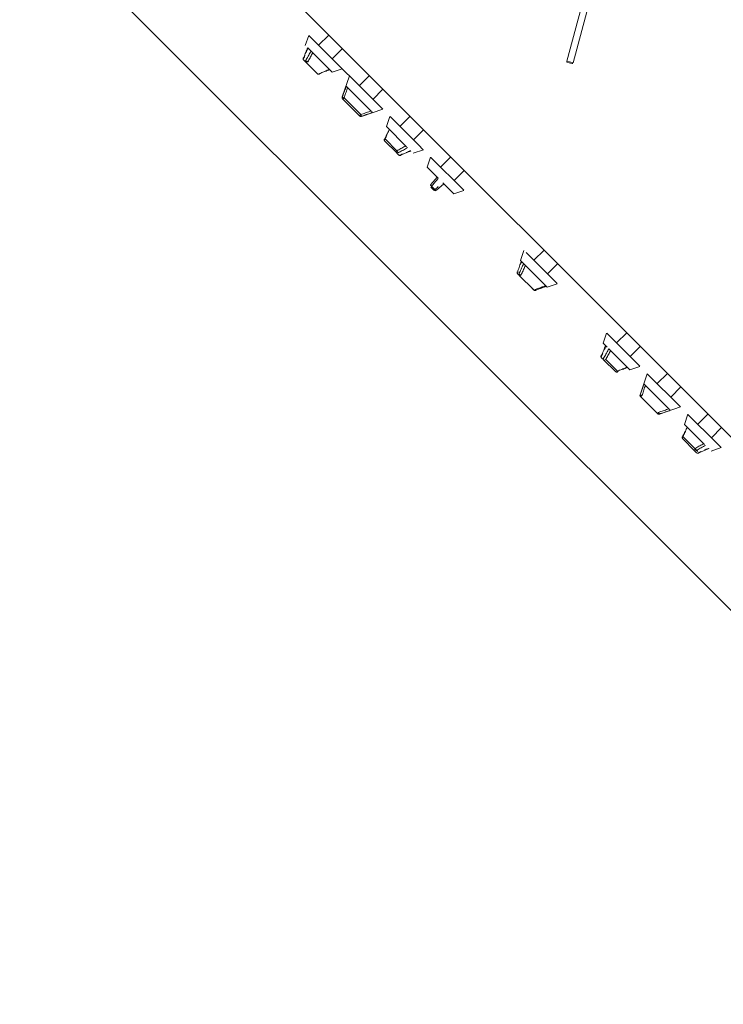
# Model space of a CAD drawing. Extents: x -1871171.1 to -1871111.3, y 2848215.5 to 2848272.6.
# Tile 27 of 121: x -1871153.784 to -1871153.049, y 2848230.229 to 2848231.258. Entities that reach past the tile are written whole.
import ezdxf

# ---------------------------------------------------------------- set-up
doc = ezdxf.new("R2010")
doc.units = 0
doc.header["$MEASUREMENT"] = 0
doc.layers.add('6075-BSE-ARQ-TERR$0$K-BSE-ARQ-MOB', color=8, linetype='CONTINUOUS', lineweight=5)
doc.layers.add('K-NV2-ARQ-TXT-GER', color=1, linetype='CONTINUOUS')

# ---------------------------------------------------------------- blocks, each defined once
blk = doc.blocks.new('6075-BSE-ARQ-TERR')
at = {"layer": '6075-BSE-ARQ-TERR$0$K-BSE-ARQ-MOB'}
for p, q in [((12.3249, -40.1213), (13.5183, -41.3147)), ((12.2217, -40.1993), (13.456, -41.4336)), ((12.7931, -40.3682), (12.8197, -40.2687)), ((12.7998, -40.37), (12.8265, -40.2705)), ((12.52, -40.3517), (12.5236, -40.3412)), ((12.5237, -40.3412), (12.5287, -40.3463)), ((12.5287, -40.3463), (12.6008, -40.4184)), ((12.5339, -40.3515), (12.5445, -40.3409)), ((12.5479, -40.3796), (12.5225, -40.3542)), ((12.5587, -40.355), (12.5481, -40.3656)), ((12.5327, -40.3814), (12.5203, -40.369)), ((12.7938, -40.3694), (12.7986, -40.3707)), ((12.7989, -40.3697), (12.794, -40.3684)), ((12.5357, -40.3811), (12.5345, -40.3816)), ((12.5584, -40.376), (12.5479, -40.3796)), ((12.5585, -40.4056), (12.566, -40.3836)), ((12.5764, -40.3939), (12.587, -40.3833)), ((12.5624, -40.3941), (12.5892, -40.4209)), ((12.6011, -40.3975), (12.5905, -40.4081)), ((12.5604, -40.4065), (12.5591, -40.4078)), ((12.5766, -40.4253), (12.5591, -40.4078)), ((12.5604, -40.4065), (12.5779, -40.424)), ((12.6008, -40.4184), (12.5788, -40.4259)), ((12.5766, -40.4253), (12.5779, -40.424)), ((12.6049, -40.4366), (12.6084, -40.426)), ((12.6085, -40.4261), (12.6382, -40.4557)), ((12.6188, -40.4363), (12.6294, -40.4257)), ((12.6258, -40.4575), (12.6049, -40.4366)), ((12.6435, -40.4399), (12.6329, -40.4505)), ((12.6154, -40.4641), (12.6031, -40.4517)), ((12.6034, -40.4494), (12.6157, -40.4618)), ((12.6433, -40.4608), (12.6327, -40.4644)), ((12.6382, -40.4557), (12.6432, -40.4608)), ((12.6473, -40.479), (12.6509, -40.4684)), ((12.6511, -40.4687), (12.6854, -40.503)), ((12.6612, -40.4788), (12.6718, -40.4682)), ((12.6588, -40.4905), (12.6473, -40.479)), ((12.686, -40.4823), (12.6754, -40.4929)), ((12.6552, -40.5023), (12.6518, -40.4989)), ((12.6636, -40.4953), (12.6751, -40.5068)), ((12.6857, -40.5033), (12.6751, -40.5068)), ((12.7448, -40.5765), (12.7483, -40.5659)), ((12.7587, -40.5762), (12.7693, -40.5656)), ((12.7725, -40.6042), (12.7448, -40.5765)), ((12.7507, -40.5682), (12.7829, -40.6005)), ((12.7459, -40.5792), (12.7463, -40.578)), ((12.7834, -40.5798), (12.7728, -40.5904)), ((12.7585, -40.6072), (12.7434, -40.5921)), ((12.7585, -40.6072), (12.7434, -40.5921)), ((12.7832, -40.6007), (12.7726, -40.6043)), ((12.8311, -40.6628), (12.8347, -40.6523)), ((12.8348, -40.6523), (12.8398, -40.6574)), ((12.8398, -40.6574), (12.8695, -40.687)), ((12.8451, -40.6626), (12.8557, -40.652)), ((12.8352, -40.6669), (12.8311, -40.6628)), ((12.8369, -40.6686), (12.859, -40.6907)), ((12.8698, -40.6662), (12.8592, -40.6768)), ((12.8438, -40.6925), (12.8314, -40.6801)), ((12.8337, -40.6798), (12.8461, -40.6922)), ((12.8695, -40.6871), (12.859, -40.6907)), ((12.8468, -40.6922), (12.8456, -40.6927)), ((12.8696, -40.7167), (12.8771, -40.6947)), ((12.8771, -40.6947), (12.912, -40.7295)), ((12.8875, -40.705), (12.8981, -40.6944)), ((12.8736, -40.7053), (12.9004, -40.7321)), ((12.9122, -40.7086), (12.9016, -40.7192)), ((12.8715, -40.7176), (12.8703, -40.7189)), ((12.8877, -40.7364), (12.8703, -40.7189)), ((12.912, -40.7295), (12.8899, -40.737)), ((12.8877, -40.7364), (12.889, -40.7351)), ((12.916, -40.7477), (12.9196, -40.7371)), ((12.9196, -40.7372), (12.9493, -40.7669)), ((12.9299, -40.7475), (12.9405, -40.7369)), ((12.9369, -40.7686), (12.916, -40.7477)), ((12.9547, -40.751), (12.9441, -40.7616)), ((12.9298, -40.7759), (12.9145, -40.7606)), ((12.9265, -40.7752), (12.9142, -40.7629)), ((12.9544, -40.772), (12.9438, -40.7755)), ((12.9493, -40.7669), (12.9543, -40.7719))]:
    blk.add_line(p, q, dxfattribs=at)
at = {"layer": '6075-BSE-ARQ-TERR$0$K-BSE-ARQ-MOB', "flags": 128}
for points in [[(12.5225, -40.3542), (12.522, -40.3554), (12.5215, -40.3566), (12.521, -40.3578), (12.5205, -40.359), (12.52, -40.3602), (12.5195, -40.3614), (12.519, -40.3627), (12.5185, -40.3639), (12.518, -40.3651)], [(12.5204, -40.3675), (12.521, -40.3664), (12.5216, -40.3653), (12.5222, -40.3642), (12.5228, -40.3631), (12.5235, -40.362), (12.5241, -40.3609), (12.5247, -40.3598), (12.5253, -40.3587), (12.5259, -40.3576)], [(12.5209, -40.359), (12.5214, -40.3579), (12.5218, -40.3567), (12.5223, -40.3556), (12.5228, -40.3545)], [(12.5278, -40.3595), (12.5272, -40.3605), (12.5266, -40.3615), (12.5261, -40.3626), (12.5255, -40.3636), (12.5249, -40.3646), (12.5243, -40.3656), (12.5238, -40.3667), (12.5232, -40.3677), (12.5226, -40.3687)], [(12.5182, -40.3669), (12.5181, -40.3668), (12.5181, -40.3667), (12.518, -40.3666), (12.5179, -40.3665), (12.5179, -40.3664), (12.5178, -40.3663), (12.5178, -40.3662), (12.5177, -40.3661), (12.5177, -40.366), (12.5177, -40.366), (12.5177, -40.3659), (12.5176, -40.3658), (12.5176, -40.3657), (12.5176, -40.3656), (12.5176, -40.3655), (12.5176, -40.3654), (12.5176, -40.3653), (12.5176, -40.3653), (12.5176, -40.3652), (12.5177, -40.3651), (12.5177, -40.365), (12.5177, -40.365), (12.5177, -40.3649), (12.5177, -40.3648), (12.5177, -40.3648), (12.5178, -40.3647), (12.5178, -40.3647)], [(12.5203, -40.369), (12.5195, -40.3682), (12.519, -40.3677), (12.5185, -40.3672), (12.5183, -40.367), (12.5182, -40.3669)], [(12.5185, -40.3646), (12.519, -40.3635), (12.5195, -40.3623)], [(12.5306, -40.3792), (12.5311, -40.3798), (12.5314, -40.3801), (12.5321, -40.3808), (12.5326, -40.3813), (12.5327, -40.3814)], [(12.5349, -40.3818), (12.5348, -40.3818), (12.5348, -40.3818), (12.5347, -40.3818), (12.5346, -40.3819), (12.5346, -40.3819), (12.5345, -40.3819), (12.5344, -40.3819), (12.5344, -40.3819), (12.5343, -40.3819), (12.5342, -40.3819), (12.5341, -40.3819), (12.534, -40.3819), (12.5339, -40.3819), (12.5339, -40.3819), (12.5338, -40.3819), (12.5337, -40.3819), (12.5336, -40.3819), (12.5335, -40.3818), (12.5334, -40.3818), (12.5333, -40.3818), (12.5332, -40.3817), (12.5331, -40.3817), (12.533, -40.3816), (12.5329, -40.3816), (12.5328, -40.3815), (12.5327, -40.3814), (12.5327, -40.3814)], [(12.535, -40.3811), (12.5361, -40.3806), (12.5372, -40.3801), (12.5383, -40.3796), (12.5395, -40.3792), (12.5406, -40.3787), (12.5417, -40.3782), (12.5428, -40.3777), (12.544, -40.3773), (12.5451, -40.3768)], [(12.5453, -40.377), (12.5441, -40.3775), (12.5429, -40.378), (12.5417, -40.3786), (12.5405, -40.3791)], [(12.5587, -40.4058), (12.5591, -40.4045), (12.5595, -40.4032), (12.56, -40.402), (12.5604, -40.4007), (12.5609, -40.3994), (12.5613, -40.3981), (12.5618, -40.3969), (12.5622, -40.3956), (12.5626, -40.3943)], [(12.5641, -40.3958), (12.5637, -40.397), (12.5633, -40.3982), (12.5629, -40.3994), (12.5625, -40.4006), (12.5621, -40.4018), (12.5617, -40.403), (12.5612, -40.4041), (12.5608, -40.4053), (12.5604, -40.4065)], [(12.5585, -40.4056), (12.5585, -40.4057), (12.5585, -40.4058), (12.5585, -40.4058), (12.5584, -40.4059), (12.5584, -40.406), (12.5584, -40.4061), (12.5584, -40.4062), (12.5584, -40.4062), (12.5584, -40.4063), (12.5584, -40.4064), (12.5584, -40.4065), (12.5584, -40.4066), (12.5585, -40.4066), (12.5585, -40.4067), (12.5585, -40.4068), (12.5585, -40.4069), (12.5585, -40.407), (12.5586, -40.407), (12.5586, -40.4071), (12.5586, -40.4072), (12.5587, -40.4072), (12.5587, -40.4073), (12.5588, -40.4074), (12.5588, -40.4074), (12.5588, -40.4075), (12.5589, -40.4076), (12.559, -40.4076), (12.559, -40.4077)], [(12.559, -40.4077), (12.559, -40.4077), (12.559, -40.4077), (12.5591, -40.4077), (12.5591, -40.4078)], [(12.5779, -40.424), (12.5791, -40.4236), (12.5803, -40.4232), (12.5815, -40.4228), (12.5827, -40.4223), (12.5838, -40.4219), (12.585, -40.4215), (12.5862, -40.4211), (12.5874, -40.4207), (12.5886, -40.4203)], [(12.5901, -40.4218), (12.5888, -40.4222), (12.5875, -40.4227), (12.5863, -40.4231), (12.585, -40.4235), (12.5837, -40.424), (12.5825, -40.4244), (12.5812, -40.4249), (12.5799, -40.4253), (12.5787, -40.4257)], [(12.5766, -40.4253), (12.5767, -40.4253), (12.5767, -40.4254), (12.5767, -40.4254)], [(12.5767, -40.4254), (12.5768, -40.4255), (12.5769, -40.4255), (12.5769, -40.4256), (12.577, -40.4256), (12.577, -40.4257), (12.5771, -40.4257), (12.5772, -40.4258), (12.5773, -40.4258), (12.5773, -40.4258), (12.5774, -40.4259), (12.5775, -40.4259), (12.5776, -40.4259), (12.5776, -40.4259), (12.5777, -40.426), (12.5778, -40.426), (12.5779, -40.426), (12.5779, -40.426), (12.578, -40.426), (12.5781, -40.426), (12.5782, -40.426), (12.5783, -40.426), (12.5783, -40.426), (12.5784, -40.426), (12.5785, -40.426), (12.5786, -40.426), (12.5787, -40.4259), (12.5787, -40.4259), (12.5788, -40.4259)], [(12.6076, -40.4393), (12.6072, -40.4405), (12.6067, -40.4416), (12.6062, -40.4427), (12.6057, -40.4438), (12.6053, -40.445), (12.6048, -40.4461), (12.6043, -40.4472), (12.6038, -40.4483), (12.6034, -40.4494)], [(12.6031, -40.4517), (12.603, -40.4516), (12.6029, -40.4516), (12.6028, -40.4515), (12.6028, -40.4514), (12.6027, -40.4513), (12.6027, -40.4512), (12.6026, -40.4511), (12.6026, -40.451), (12.6026, -40.4509), (12.6025, -40.4508), (12.6025, -40.4507), (12.6025, -40.4506), (12.6025, -40.4505), (12.6025, -40.4504), (12.6025, -40.4504), (12.6025, -40.4503), (12.6025, -40.4502), (12.6025, -40.4501), (12.6025, -40.45), (12.6025, -40.45), (12.6025, -40.4499), (12.6025, -40.4498), (12.6026, -40.4497), (12.6026, -40.4497), (12.6026, -40.4496), (12.6026, -40.4496), (12.6026, -40.4495)], [(12.6028, -40.4499), (12.6033, -40.4487), (12.6038, -40.4475), (12.6043, -40.4463), (12.6048, -40.4451), (12.6054, -40.4439)], [(12.6031, -40.4517), (12.6033, -40.4519), (12.6035, -40.4522), (12.6042, -40.4529), (12.6048, -40.4534), (12.6052, -40.4538)], [(12.6175, -40.4662), (12.6171, -40.4658), (12.6164, -40.4651), (12.6161, -40.4648), (12.6158, -40.4645), (12.6156, -40.4642), (12.6154, -40.4641)], [(12.6157, -40.4618), (12.6167, -40.4612), (12.6178, -40.4607), (12.6188, -40.4601), (12.6198, -40.4595), (12.6208, -40.4589), (12.6219, -40.4584), (12.6229, -40.4578), (12.6239, -40.4572), (12.6249, -40.4566)], [(12.6268, -40.4585), (12.6257, -40.4591), (12.6246, -40.4597), (12.6235, -40.4603), (12.6224, -40.461), (12.6213, -40.4616), (12.6202, -40.4622), (12.6191, -40.4628), (12.618, -40.4634), (12.6169, -40.464)], [(12.6194, -40.4665), (12.6206, -40.466), (12.6218, -40.4654), (12.623, -40.4649), (12.6242, -40.4644), (12.6254, -40.4639), (12.6266, -40.4634), (12.6278, -40.4629), (12.629, -40.4624), (12.6302, -40.4619)], [(12.6299, -40.4616), (12.6288, -40.4621), (12.6277, -40.4626), (12.6266, -40.4631), (12.6254, -40.4635)], [(12.6198, -40.4666), (12.6197, -40.4667), (12.6196, -40.4667), (12.6196, -40.4667), (12.6195, -40.4667), (12.6194, -40.4667), (12.6194, -40.4668), (12.6193, -40.4668), (12.6192, -40.4668), (12.6191, -40.4668), (12.6191, -40.4668), (12.619, -40.4668), (12.6189, -40.4668), (12.6188, -40.4668), (12.6187, -40.4668), (12.6186, -40.4668), (12.6185, -40.4668), (12.6184, -40.4667), (12.6183, -40.4667), (12.6182, -40.4667), (12.6181, -40.4666), (12.618, -40.4666), (12.6179, -40.4665), (12.6179, -40.4665), (12.6178, -40.4664), (12.6177, -40.4663), (12.6176, -40.4663), (12.6175, -40.4662)], [(12.6221, -40.465), (12.6209, -40.4654), (12.6198, -40.4659)], [(12.6511, -40.4972), (12.6577, -40.4894)], [(12.6588, -40.4905), (12.658, -40.4915), (12.6573, -40.4924), (12.6565, -40.4933), (12.6557, -40.4942), (12.6549, -40.4952), (12.6541, -40.4961), (12.6534, -40.497), (12.6526, -40.498), (12.6518, -40.4989)], [(12.6542, -40.5029), (12.6535, -40.5022), (12.6532, -40.5018), (12.6525, -40.5011), (12.6521, -40.5008), (12.6514, -40.5001), (12.6512, -40.4999)], [(12.6518, -40.4989), (12.6526, -40.498), (12.6534, -40.497), (12.6541, -40.4961), (12.6549, -40.4952)], [(12.6589, -40.4992), (12.658, -40.5), (12.6571, -40.5008), (12.6562, -40.5015), (12.6552, -40.5023)], [(12.6569, -40.503), (12.6647, -40.4964)], [(12.7456, -40.5773), (12.7451, -40.5786), (12.7447, -40.5798), (12.7442, -40.5811), (12.7438, -40.5823), (12.7433, -40.5836), (12.7429, -40.5848), (12.7424, -40.5861), (12.7419, -40.5873), (12.7415, -40.5886)], [(12.7432, -40.5903), (12.7437, -40.5891), (12.7443, -40.5879), (12.7448, -40.5868), (12.7453, -40.5856), (12.7459, -40.5844), (12.7464, -40.5832), (12.7469, -40.5821), (12.7475, -40.5809), (12.748, -40.5797)], [(12.7499, -40.5816), (12.7494, -40.5827), (12.7489, -40.5838), (12.7484, -40.5849), (12.7479, -40.586), (12.7474, -40.5871), (12.7469, -40.5882), (12.7464, -40.5893), (12.7459, -40.5904), (12.7454, -40.5915)], [(12.7419, -40.5906), (12.7418, -40.5905), (12.7418, -40.5904), (12.7417, -40.5903), (12.7416, -40.5903), (12.7416, -40.5902), (12.7415, -40.5901), (12.7415, -40.59), (12.7415, -40.59), (12.7414, -40.5899), (12.7414, -40.5898), (12.7414, -40.5897), (12.7414, -40.5896), (12.7413, -40.5895), (12.7413, -40.5895), (12.7413, -40.5894), (12.7413, -40.5893), (12.7413, -40.5892), (12.7413, -40.5891), (12.7413, -40.589), (12.7413, -40.589), (12.7413, -40.5889), (12.7413, -40.5888), (12.7413, -40.5887), (12.7414, -40.5887), (12.7414, -40.5886), (12.7414, -40.5885), (12.7414, -40.5885), (12.7414, -40.5884)], [(12.7434, -40.5921), (12.7432, -40.5918), (12.7427, -40.5914), (12.7426, -40.5912), (12.7424, -40.5911), (12.7421, -40.5908), (12.7419, -40.5906)], [(12.757, -40.6057), (12.7572, -40.6059), (12.7575, -40.6061), (12.7583, -40.607), (12.7585, -40.6071), (12.7585, -40.6072)], [(12.7606, -40.6077), (12.7606, -40.6077), (12.7605, -40.6077), (12.7604, -40.6077), (12.7603, -40.6077), (12.7603, -40.6078), (12.7602, -40.6078), (12.7601, -40.6078), (12.76, -40.6078), (12.76, -40.6078), (12.7599, -40.6078), (12.7598, -40.6078), (12.7597, -40.6078), (12.7596, -40.6078), (12.7595, -40.6077), (12.7595, -40.6077), (12.7594, -40.6077), (12.7593, -40.6077), (12.7592, -40.6076), (12.7591, -40.6076), (12.759, -40.6076), (12.759, -40.6075), (12.7589, -40.6075), (12.7588, -40.6074), (12.7587, -40.6074), (12.7587, -40.6073), (12.7586, -40.6073), (12.7585, -40.6072), (12.7585, -40.6072)], [(12.7605, -40.6066), (12.7617, -40.6062), (12.7629, -40.6058), (12.764, -40.6053), (12.7652, -40.6049), (12.7664, -40.6045), (12.7675, -40.604), (12.7687, -40.6036), (12.7699, -40.6032), (12.771, -40.6027)], [(12.7718, -40.6035), (12.7705, -40.6039), (12.7693, -40.6044), (12.768, -40.6048), (12.7668, -40.6053), (12.7655, -40.6058), (12.7643, -40.6062), (12.763, -40.6067), (12.7618, -40.6071), (12.7605, -40.6076)], [(12.8337, -40.6654), (12.8332, -40.6666), (12.8326, -40.6678), (12.8321, -40.669), (12.8316, -40.6702), (12.8311, -40.6714), (12.8306, -40.6726), (12.8301, -40.6738), (12.8296, -40.675), (12.8291, -40.6762)], [(12.8315, -40.6786), (12.8321, -40.6775), (12.8327, -40.6764), (12.8334, -40.6753), (12.834, -40.6742), (12.8346, -40.6731), (12.8352, -40.672), (12.8358, -40.6709), (12.8364, -40.6698), (12.837, -40.6687)], [(12.832, -40.6701), (12.8325, -40.669), (12.833, -40.6679), (12.8334, -40.6667), (12.8339, -40.6656)], [(12.8293, -40.678), (12.8293, -40.6779), (12.8292, -40.6778), (12.8291, -40.6777), (12.8291, -40.6777), (12.829, -40.6776), (12.8289, -40.6775), (12.8289, -40.6774), (12.8289, -40.6773), (12.8288, -40.6772), (12.8288, -40.6771), (12.8288, -40.677), (12.8288, -40.6769), (12.8288, -40.6768), (12.8287, -40.6767), (12.8287, -40.6766), (12.8287, -40.6765), (12.8287, -40.6765), (12.8288, -40.6764), (12.8288, -40.6763), (12.8288, -40.6762), (12.8288, -40.6762), (12.8288, -40.6761), (12.8288, -40.676), (12.8288, -40.676), (12.8289, -40.6759), (12.8289, -40.6758), (12.8289, -40.6758)], [(12.8314, -40.6801), (12.8312, -40.6798), (12.8309, -40.6796), (12.8306, -40.6793), (12.8301, -40.6788), (12.8293, -40.678)], [(12.8296, -40.6757), (12.8301, -40.6746), (12.8306, -40.6735)], [(12.8389, -40.6706), (12.8383, -40.6716), (12.8378, -40.6727), (12.8372, -40.6737), (12.8366, -40.6747), (12.836, -40.6757), (12.8355, -40.6768), (12.8349, -40.6778), (12.8343, -40.6788), (12.8337, -40.6798)], [(12.8417, -40.6904), (12.842, -40.6907), (12.8425, -40.6912), (12.843, -40.6917), (12.8435, -40.6922), (12.8437, -40.6924), (12.8438, -40.6925)], [(12.8461, -40.6922), (12.8472, -40.6917), (12.8483, -40.6912), (12.8495, -40.6908), (12.8506, -40.6903), (12.8517, -40.6898), (12.8528, -40.6893), (12.854, -40.6889), (12.8551, -40.6884), (12.8562, -40.6879)], [(12.8535, -40.6894), (12.8528, -40.6897), (12.8516, -40.6902)], [(12.8564, -40.6882), (12.8552, -40.6887), (12.854, -40.6892)], [(12.846, -40.6929), (12.846, -40.6929), (12.8459, -40.693), (12.8458, -40.693), (12.8458, -40.693), (12.8457, -40.693), (12.8456, -40.693), (12.8456, -40.693), (12.8455, -40.6931), (12.8454, -40.6931), (12.8453, -40.6931), (12.8452, -40.6931), (12.8452, -40.6931), (12.8451, -40.6931), (12.845, -40.6931), (12.8449, -40.693), (12.8448, -40.693), (12.8447, -40.693), (12.8446, -40.693), (12.8445, -40.6929), (12.8444, -40.6929), (12.8443, -40.6929), (12.8442, -40.6928), (12.8441, -40.6927), (12.844, -40.6927), (12.8439, -40.6926), (12.8439, -40.6925), (12.8438, -40.6925)], [(12.8738, -40.7055), (12.8733, -40.7067), (12.8729, -40.708), (12.8724, -40.7093), (12.872, -40.7105), (12.8716, -40.7118), (12.8711, -40.7131), (12.8707, -40.7144), (12.8702, -40.7156), (12.8698, -40.7169)], [(12.8753, -40.707), (12.8748, -40.7081), (12.8744, -40.7093), (12.874, -40.7105), (12.8736, -40.7117), (12.8732, -40.7129), (12.8728, -40.7141), (12.8724, -40.7153), (12.872, -40.7165), (12.8715, -40.7176)], [(12.8696, -40.7167), (12.8696, -40.7168), (12.8696, -40.7169), (12.8696, -40.717), (12.8696, -40.7171), (12.8696, -40.7171), (12.8695, -40.7172), (12.8695, -40.7173), (12.8695, -40.7174), (12.8695, -40.7175), (12.8695, -40.7175), (12.8696, -40.7176), (12.8696, -40.7177), (12.8696, -40.7178), (12.8696, -40.7178), (12.8696, -40.7179), (12.8696, -40.718), (12.8697, -40.7181), (12.8697, -40.7182), (12.8697, -40.7182), (12.8698, -40.7183), (12.8698, -40.7184), (12.8698, -40.7184), (12.8699, -40.7185), (12.8699, -40.7186), (12.87, -40.7186), (12.87, -40.7187), (12.8701, -40.7188), (12.8701, -40.7188)], [(12.8703, -40.7189), (12.8702, -40.7189), (12.8702, -40.7188), (12.8701, -40.7188), (12.8701, -40.7188)], [(12.889, -40.7351), (12.8902, -40.7347), (12.8914, -40.7343), (12.8926, -40.7339), (12.8938, -40.7335), (12.895, -40.7331), (12.8962, -40.7327), (12.8973, -40.7322), (12.8985, -40.7318), (12.8997, -40.7314)], [(12.8877, -40.7364), (12.8879, -40.7365), (12.8879, -40.7365)], [(12.8879, -40.7365), (12.8877, -40.7364)], [(12.8879, -40.7365), (12.8879, -40.7366), (12.888, -40.7367), (12.888, -40.7367), (12.8881, -40.7368), (12.8882, -40.7368), (12.8882, -40.7368), (12.8883, -40.7369), (12.8884, -40.7369), (12.8885, -40.737), (12.8885, -40.737), (12.8886, -40.737), (12.8887, -40.737), (12.8888, -40.7371), (12.8888, -40.7371), (12.8889, -40.7371), (12.889, -40.7371), (12.8891, -40.7371), (12.8892, -40.7371), (12.8892, -40.7371), (12.8893, -40.7371), (12.8894, -40.7371), (12.8895, -40.7371), (12.8895, -40.7371), (12.8896, -40.7371), (12.8897, -40.7371), (12.8898, -40.7371), (12.8899, -40.737), (12.8899, -40.737)], [(12.9012, -40.7329), (12.8999, -40.7334), (12.8987, -40.7338), (12.8974, -40.7342), (12.8961, -40.7347), (12.8949, -40.7351), (12.8936, -40.7356), (12.8923, -40.736), (12.891, -40.7364), (12.8898, -40.7369)], [(12.9188, -40.7505), (12.9183, -40.7516), (12.9178, -40.7527), (12.9173, -40.7538), (12.9169, -40.755), (12.9164, -40.7561), (12.9159, -40.7572), (12.9154, -40.7583), (12.915, -40.7594), (12.9145, -40.7606)], [(12.9142, -40.7629), (12.9141, -40.7628), (12.914, -40.7627), (12.914, -40.7626), (12.9139, -40.7625), (12.9138, -40.7624), (12.9138, -40.7623), (12.9138, -40.7622), (12.9137, -40.7621), (12.9137, -40.762), (12.9137, -40.7619), (12.9136, -40.7618), (12.9136, -40.7617), (12.9136, -40.7617), (12.9136, -40.7616), (12.9136, -40.7615), (12.9136, -40.7614), (12.9136, -40.7613), (12.9136, -40.7612), (12.9136, -40.7612), (12.9136, -40.7611), (12.9136, -40.761), (12.9137, -40.7609), (12.9137, -40.7609), (12.9137, -40.7608), (12.9137, -40.7607), (12.9137, -40.7607), (12.9138, -40.7606)], [(12.9139, -40.761), (12.9144, -40.7598), (12.915, -40.7586), (12.9155, -40.7574), (12.916, -40.7562), (12.9165, -40.755)], [(12.9142, -40.7629), (12.9146, -40.7633), (12.9151, -40.7638), (12.9156, -40.7643), (12.9163, -40.765)], [(12.9268, -40.7729), (12.9279, -40.7724), (12.9289, -40.7718), (12.9299, -40.7712), (12.9309, -40.7706), (12.932, -40.7701), (12.933, -40.7695), (12.934, -40.7689), (12.935, -40.7683), (12.9361, -40.7678)], [(12.9379, -40.7696), (12.9368, -40.7702), (12.9357, -40.7709), (12.9346, -40.7715), (12.9335, -40.7721), (12.9324, -40.7727), (12.9314, -40.7733), (12.9303, -40.7739), (12.9292, -40.7746), (12.9281, -40.7752)], [(12.9411, -40.7728), (12.9399, -40.7732), (12.9388, -40.7737), (12.9377, -40.7742), (12.9366, -40.7747)], [(12.9287, -40.7773), (12.9285, -40.7771), (12.9282, -40.7769), (12.928, -40.7767), (12.9278, -40.7764), (12.9275, -40.7762), (12.9272, -40.7759), (12.9265, -40.7752)], [(12.9309, -40.7778), (12.9308, -40.7778), (12.9308, -40.7778), (12.9307, -40.7778), (12.9306, -40.7778), (12.9306, -40.7779), (12.9305, -40.7779), (12.9304, -40.7779), (12.9303, -40.7779), (12.9303, -40.7779), (12.9302, -40.7779), (12.9301, -40.7779), (12.93, -40.7779), (12.9299, -40.7779), (12.9298, -40.7779), (12.9297, -40.7779), (12.9297, -40.7779), (12.9296, -40.7779), (12.9295, -40.7778), (12.9294, -40.7778), (12.9293, -40.7778), (12.9292, -40.7777), (12.9291, -40.7777), (12.929, -40.7776), (12.9289, -40.7775), (12.9288, -40.7775), (12.9287, -40.7774), (12.9287, -40.7773)], [(12.9305, -40.7776), (12.9317, -40.7771), (12.9329, -40.7766), (12.9341, -40.7761), (12.9353, -40.7756), (12.9365, -40.775), (12.9377, -40.7745), (12.9389, -40.774), (12.9401, -40.7735), (12.9413, -40.773)], [(12.9332, -40.7761), (12.9321, -40.7766), (12.931, -40.777)]]:
    blk.add_lwpolyline(points, dxfattribs=at)
at = {"layer": '6075-BSE-ARQ-TERR$0$K-BSE-ARQ-MOB'}
for centre, radius, start, end in [((12.794, -40.3685), 0.001, 165, 255), ((12.7989, -40.3698), 0.001, 255, 345), ((12.6526, -40.4985), 0.002, 140, 225), ((12.6556, -40.5015), 0.002, 225, 310)]:
    blk.add_arc(centre, radius, start, end, dxfattribs=at)
for centre, ratio, start_param, end_param in [((12.5196, -40.3655), 0.707107, 1.658063, 3.141593), ((12.5196, -40.3655), 0.816322, 2.02838, 3.141593), ((12.5217, -40.3676), 0.577597, 2.02838, 3.141593), ((12.5217, -40.3676), 0.707107, 3.141593, 4.625123), ((12.5341, -40.3799), 0.707107, 3.141593, 4.625123), ((12.5341, -40.3799), 0.816322, 3.698199, 4.254805), ((12.5605, -40.4064), 0.98565, 2.02838, 3.141593), ((12.578, -40.4239), 0.98565, 3.141593, 4.254805), ((12.6045, -40.4503), 0.707107, 1.658063, 3.141593), ((12.6045, -40.4503), 0.816322, 2.02838, 2.584986), ((12.6168, -40.4627), 0.707107, 1.658063, 3.141593), ((12.6168, -40.4627), 0.577597, 3.141593, 4.254805), ((12.619, -40.4648), 0.707107, 3.141593, 4.625123), ((12.619, -40.4648), 0.816322, 3.141593, 4.254805), ((12.7433, -40.5891), 0.938, 2.02838, 3.141593), ((12.7433, -40.5891), 0.5, 2.399828, 3.141593), ((12.7448, -40.5906), 0.769195, 2.02838, 3.141593), ((12.7448, -40.5906), 0.5, 3.141593, 4.625123), ((12.7599, -40.6058), 0.5, 3.141593, 4.625123), ((12.7599, -40.6058), 0.938, 3.141593, 4.254805), ((12.8307, -40.6766), 0.707107, 1.658063, 3.141593), ((12.8307, -40.6766), 0.816322, 2.02838, 3.141593), ((12.8329, -40.6787), 0.577597, 2.02838, 3.141593), ((12.8329, -40.6787), 0.707107, 3.141593, 4.625123), ((12.8452, -40.6911), 0.707107, 3.141593, 4.625123), ((12.8452, -40.6911), 0.816322, 3.698199, 4.254805), ((12.8717, -40.7175), 0.98565, 2.02838, 3.141593), ((12.8892, -40.735), 0.98565, 3.141593, 4.254805), ((12.9156, -40.7614), 0.707107, 1.658063, 3.141593), ((12.9156, -40.7614), 0.816322, 2.02838, 2.584986), ((12.928, -40.7738), 0.707107, 1.658063, 3.141593), ((12.928, -40.7738), 0.577597, 3.141593, 4.254805), ((12.9301, -40.7759), 0.707107, 3.141593, 4.625123), ((12.9301, -40.7759), 0.816322, 3.141593, 4.254805)]:
    blk.add_ellipse(centre, major_axis=(0.00141, 0.00141), ratio=ratio, start_param=start_param, end_param=end_param, dxfattribs=at)
for points in [[(12.5223, -40.354), (12.5223, -40.354), (12.5224, -40.3541), (12.5225, -40.3542)], [(12.5185, -40.3646), (12.5183, -40.3646), (12.5179, -40.3645), (12.5177, -40.3647), (12.5178, -40.3649), (12.518, -40.3651)], [(12.5204, -40.3675), (12.5206, -40.3677), (12.521, -40.368), (12.5218, -40.3685), (12.5224, -40.3687), (12.5226, -40.3687)], [(12.5349, -40.3818), (12.5349, -40.3818), (12.5348, -40.3818), (12.5348, -40.3818)], [(12.535, -40.3811), (12.535, -40.3813), (12.535, -40.3815), (12.535, -40.3816)], [(12.5626, -40.3943), (12.5628, -40.3945), (12.5629, -40.3946), (12.5632, -40.3949)], [(12.5587, -40.4058), (12.5587, -40.4058), (12.5589, -40.4059), (12.5596, -40.4062), (12.5601, -40.4064), (12.5604, -40.4065)], [(12.559, -40.4059), (12.5588, -40.4059), (12.5587, -40.4058), (12.5587, -40.4058)], [(12.5604, -40.4065), (12.5601, -40.4064), (12.5598, -40.4063), (12.5596, -40.4062)], [(12.5895, -40.4212), (12.5898, -40.4215), (12.59, -40.4217), (12.5901, -40.4218)], [(12.5779, -40.424), (12.578, -40.4243), (12.5782, -40.4249), (12.5785, -40.4255), (12.5786, -40.4257), (12.5787, -40.4257)], [(12.5782, -40.4248), (12.5781, -40.4246), (12.578, -40.4243), (12.5779, -40.424)], [(12.5787, -40.4257), (12.5786, -40.4257), (12.5786, -40.4256), (12.5785, -40.4254)], [(12.6026, -40.4496), (12.6026, -40.4496), (12.6026, -40.4496), (12.6026, -40.4495)], [(12.6028, -40.4494), (12.6029, -40.4494), (12.6031, -40.4494), (12.6034, -40.4494)], [(12.6157, -40.4618), (12.6158, -40.462), (12.6159, -40.4626), (12.6164, -40.4634), (12.6168, -40.4639), (12.6169, -40.464)], [(12.6302, -40.4619), (12.6303, -40.462), (12.6304, -40.4621), (12.6304, -40.4621)], [(12.6194, -40.4665), (12.6195, -40.4666), (12.6197, -40.4667), (12.6199, -40.4665), (12.6199, -40.4661), (12.6198, -40.4659)], [(12.658, -40.4897), (12.6582, -40.4899), (12.6584, -40.4902), (12.6588, -40.4905)], [(12.651, -40.4976), (12.651, -40.4978), (12.6512, -40.4982), (12.6516, -40.4987), (12.6518, -40.4989)], [(12.6518, -40.4989), (12.6516, -40.4987), (12.6514, -40.4985), (12.6513, -40.4982)], [(12.6559, -40.5029), (12.6557, -40.5027), (12.6554, -40.5025), (12.6552, -40.5023)], [(12.6552, -40.5023), (12.6554, -40.5025), (12.6559, -40.5029), (12.6563, -40.5031), (12.6565, -40.5031)], [(12.6636, -40.4953), (12.664, -40.4957), (12.6643, -40.496), (12.6645, -40.4962)], [(12.7463, -40.578), (12.746, -40.5777), (12.7455, -40.5772), (12.7455, -40.5772), (12.7456, -40.5773)], [(12.7414, -40.5885), (12.7414, -40.5885), (12.7414, -40.5885), (12.7415, -40.5886)], [(12.7432, -40.5903), (12.7433, -40.5904), (12.7437, -40.5907), (12.7445, -40.5912), (12.7451, -40.5914), (12.7454, -40.5915)], [(12.7606, -40.6077), (12.7606, -40.6077), (12.7606, -40.6076), (12.7605, -40.6076)], [(12.8334, -40.6651), (12.8334, -40.6651), (12.8335, -40.6652), (12.8337, -40.6654)], [(12.8296, -40.6757), (12.8294, -40.6757), (12.829, -40.6757), (12.8288, -40.6758), (12.829, -40.6761), (12.8291, -40.6762)], [(12.846, -40.6929), (12.846, -40.6929), (12.846, -40.6929), (12.846, -40.6929)], [(12.8461, -40.6922), (12.8461, -40.6924), (12.8461, -40.6926), (12.8461, -40.6927)], [(12.8738, -40.7055), (12.8739, -40.7056), (12.8741, -40.7058), (12.8743, -40.706)], [(12.8698, -40.7169), (12.8698, -40.7169), (12.87, -40.717), (12.8707, -40.7173), (12.8713, -40.7175), (12.8715, -40.7176)], [(12.8701, -40.7171), (12.8699, -40.717), (12.8698, -40.7169), (12.8698, -40.7169)], [(12.8715, -40.7176), (12.8713, -40.7175), (12.871, -40.7174), (12.8707, -40.7173)], [(12.889, -40.7351), (12.8891, -40.7354), (12.8893, -40.736), (12.8896, -40.7366), (12.8897, -40.7368), (12.8898, -40.7369)], [(12.8893, -40.7359), (12.8892, -40.7357), (12.8891, -40.7354), (12.889, -40.7351)], [(12.8898, -40.7369), (12.8897, -40.7368), (12.8897, -40.7367), (12.8896, -40.7366)], [(12.9007, -40.7324), (12.9009, -40.7326), (12.9011, -40.7328), (12.9012, -40.7329)], [(12.9137, -40.7607), (12.9137, -40.7607), (12.9137, -40.7607), (12.9138, -40.7607)], [(12.9139, -40.7606), (12.9141, -40.7605), (12.9143, -40.7605), (12.9145, -40.7606)], [(12.9268, -40.7729), (12.9269, -40.7732), (12.9271, -40.7737), (12.9275, -40.7745), (12.9279, -40.775), (12.9281, -40.7752)], [(12.9305, -40.7776), (12.9306, -40.7777), (12.9308, -40.7778), (12.931, -40.7776), (12.931, -40.7773), (12.931, -40.777)], [(12.9413, -40.773), (12.9414, -40.7731), (12.9415, -40.7732), (12.9415, -40.7732)]]:
    blk.add_open_spline(points, degree=3, dxfattribs=at)
for points in [[(12.7425, -40.5886), (12.7422, -40.5885), (12.7417, -40.5884), (12.7415, -40.5884), (12.7414, -40.5884), (12.7414, -40.5885)], [(12.7605, -40.6066), (12.7606, -40.6069), (12.7607, -40.6073), (12.7607, -40.6076), (12.7606, -40.6077), (12.7606, -40.6077)]]:
    blk.add_open_spline(points, degree=3, knots=[-1, -1, -1, -1, -0.6666667, -0.3333333, -0.2322754, -0.2322754, -0.2322754, -0.2322754], dxfattribs=at)

msp = doc.modelspace()

# ---------------------------------------------------------------- block references
at = {"layer": 'K-NV2-ARQ-TXT-GER', "color": 31, "lineweight": -3, "true_color": 0xffbf80}
msp.add_blockref('6075-BSE-ARQ-TERR', (-1871166.006, 2848271.5826), dxfattribs=at)

doc.saveas('drawing.dxf')
